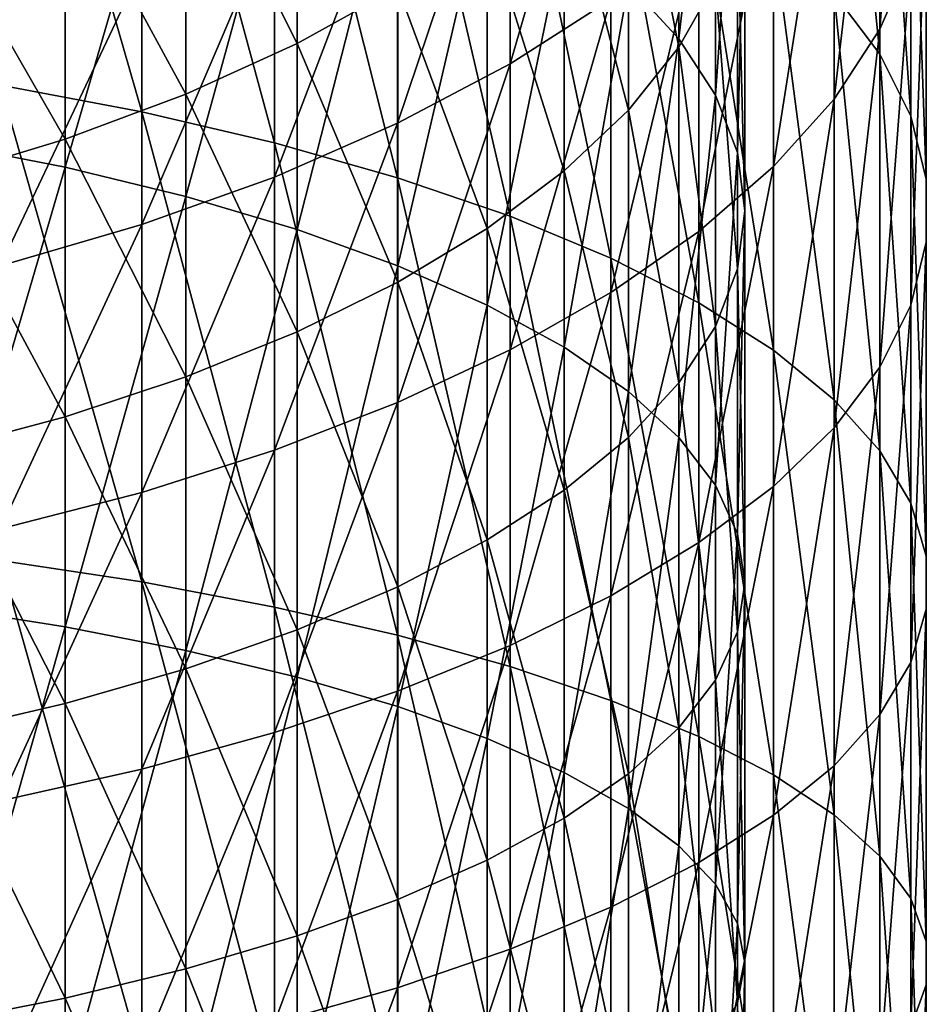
# Model space of a CAD drawing. Header units: metres. Extents: x -22 to 73, y -229 to 22.
# Tile 59 of 256: x 6.57 to 13.98, y -37.1 to -29.05. Entities that reach past the tile are written whole.
import ezdxf

# ---------------------------------------------------------------- set-up
doc = ezdxf.new("R2010")
doc.units = ezdxf.units.M
doc.layers.add('solid_509500_SW0001', color=7, linetype='CONTINUOUS')

msp = doc.modelspace()

# ---------------------------------------------------------------- linework, layer by layer
at = {"layer": 'solid_509500_SW0001'}
for points in [[(13.605362, -29.335226, 304.575439), (13.605362, -26.180338, 303.125824), (13.230011, -25.609062, 304.269409)], [(13.230011, -28.839617, 305.753784), (13.605362, -29.335226, 304.575439), (13.230011, -25.609062, 304.269409)], [(7.568972, -29.806974, 313.827881), (7.568972, -26.048702, 312.389343), (6.415171, -25.790436, 313.003387)], [(6.415171, -29.589233, 314.457428), (7.568972, -29.806974, 313.827881), (6.415171, -25.790436, 313.003387)], [(13.605362, -29.130388, 297.220428), (13.605362, -26.454784, 295.773071), (13.8575, -25.795198, 296.902832)], [(13.8575, -28.545755, 298.390747), (13.605362, -29.130388, 297.220428), (13.8575, -25.795198, 296.902832)], [(8.654225, -30.05958, 313.097534), (8.654225, -26.348322, 311.677002), (7.568972, -26.048702, 312.389343)], [(7.568972, -29.806974, 313.827881), (8.654225, -30.05958, 313.097534), (7.568972, -26.048702, 312.389343)], [(11.961754, -29.208086, 304.877747), (11.548494, -28.760296, 305.942383), (11.961754, -26.033787, 303.419189)], [(11.961754, -29.208086, 304.877747), (11.961754, -26.033787, 303.419189), (12.259816, -26.565557, 302.354706)], [(13.8575, -29.842424, 303.369568), (13.8575, -26.764971, 301.955505), (13.605362, -26.180338, 303.125824)], [(13.605362, -29.335226, 304.575439), (13.8575, -29.842424, 303.369568), (13.605362, -26.180338, 303.125824)], [(5.892459, -30.05328, 313.115753), (5.892459, -26.340849, 311.694763), (6.944628, -26.585352, 311.113434)], [(9.661106, -30.344759, 312.27298), (9.661106, -26.686579, 310.872772), (8.654225, -26.348322, 311.677002)], [(8.654225, -30.05958, 313.097534), (9.661106, -30.344759, 312.27298), (8.654225, -26.348322, 311.677002)], [(13.230011, -29.701662, 296.076843), (13.230011, -27.0993, 294.669128), (13.605362, -26.454784, 295.773071)], [(13.605362, -29.130388, 297.220428), (13.230011, -29.701662, 296.076843), (13.605362, -26.454784, 295.773071)], [(12.259816, -29.669424, 303.780884), (11.961754, -29.208086, 304.877747), (12.259816, -26.565557, 302.354706)], [(12.259816, -29.669424, 303.780884), (12.259816, -26.565557, 302.354706), (12.439809, -27.107822, 301.269196)], [(6.944628, -30.259417, 312.519745), (5.892459, -30.05328, 313.115753), (6.944628, -26.585352, 311.113434)], [(6.944628, -30.259417, 312.519745), (6.944628, -26.585352, 311.113434), (7.929916, -26.868662, 310.43985)], [(10.580494, -29.413063, 290.705994), (10.580494, -27.160984, 289.290863), (11.404063, -26.575211, 290.158966)], [(11.404063, -28.885052, 291.610413), (10.580494, -29.413063, 290.705994), (11.404063, -26.575211, 290.158966)], [(11.961754, -29.276939, 296.927063), (11.961754, -26.620123, 295.489868), (11.548494, -27.202452, 294.492432)], [(11.961754, -29.276939, 296.927063), (12.259816, -28.745169, 297.991547), (11.961754, -26.620123, 295.489868)], [(10.580494, -30.659933, 311.361725), (10.580494, -27.060411, 309.983948), (9.661106, -26.686579, 310.872772)], [(9.661106, -30.344759, 312.27298), (10.580494, -30.659933, 311.361725), (9.661106, -26.686579, 310.872772)], [(13.984142, -30.356619, 302.147034), (13.984142, -27.357666, 300.769043), (13.8575, -26.764971, 301.955505)], [(13.8575, -29.842424, 303.369568), (13.984142, -30.356619, 302.147034), (13.8575, -26.764971, 301.955505)], [(7.929916, -30.498272, 311.829132), (6.944628, -30.259417, 312.519745), (7.929916, -26.868662, 310.43985)], [(7.929916, -30.498272, 311.829132), (7.929916, -26.868662, 310.43985), (8.838835, -27.188049, 309.680481)], [(8.838835, -29.247078, 290.990295), (8.838835, -26.976839, 289.563782), (7.929916, -27.437622, 288.88089)], [(8.838835, -29.247078, 290.990295), (9.662631, -28.788813, 291.775238), (8.838835, -26.976839, 289.563782)], [(11.404063, -31.002245, 310.372009), (11.404063, -27.466434, 309.018616), (10.580494, -27.060411, 309.983948)], [(10.580494, -30.659933, 311.361725), (11.404063, -31.002245, 310.372009), (10.580494, -27.060411, 309.983948)], [(12.439809, -30.139868, 302.662354), (12.259816, -29.669424, 303.780884), (12.439809, -27.107822, 301.269196)], [(12.439809, -30.139868, 302.662354), (12.439809, -27.107822, 301.269196), (12.5, -27.655363, 300.173126)], [(12.734848, -30.254406, 294.970367), (12.734848, -27.722908, 293.600983), (13.230011, -27.0993, 294.669128)], [(13.230011, -29.701662, 296.076843), (12.734848, -30.254406, 294.970367), (13.230011, -27.0993, 294.669128)], [(8.838835, -30.767542, 311.050598), (7.929916, -30.498272, 311.829132), (8.838835, -27.188049, 309.680481)], [(8.838835, -30.767542, 311.050598), (8.838835, -27.188049, 309.680481), (9.662631, -27.54044, 308.842651)], [(9.661106, -29.899214, 289.873291), (9.661106, -27.700315, 288.491577), (10.580494, -27.160984, 289.290863)], [(10.580494, -29.413063, 290.705994), (9.661106, -29.899214, 289.873291), (10.580494, -27.160984, 289.290863)], [(11.548494, -29.793093, 295.893829), (11.548494, -27.202452, 294.492432), (11.024015, -27.761553, 293.53479)], [(11.548494, -29.793093, 295.893829), (11.961754, -29.276939, 296.927063), (11.548494, -27.202452, 294.492432)], [(13.984142, -30.873152, 300.918945), (13.984142, -27.953058, 299.577209), (13.984142, -27.357666, 300.769043)], [(13.984142, -30.356619, 302.147034), (13.984142, -30.873152, 300.918945), (13.984142, -27.357666, 300.769043)], [(7.929916, -29.662424, 290.27887), (7.929916, -27.437622, 288.88089), (6.944628, -27.846355, 288.275146)], [(7.929916, -29.662424, 290.27887), (8.838835, -29.247078, 290.990295), (7.929916, -27.437622, 288.88089)], [(12.124355, -31.368597, 309.312775), (12.124355, -27.90097, 307.985474), (11.404063, -27.466434, 309.018616)], [(11.404063, -31.002245, 310.372009), (12.124355, -31.368597, 309.312775), (11.404063, -27.466434, 309.018616)], [(9.662631, -31.064638, 310.191589), (8.838835, -30.767542, 311.050598), (9.662631, -27.54044, 308.842651)], [(9.662631, -31.064638, 310.191589), (9.662631, -27.54044, 308.842651), (10.393371, -27.922438, 307.934448)], [(12.5, -30.614885, 301.53299), (12.5, -27.655363, 300.173126), (12.439809, -28.202902, 299.077057)], [(12.5, -30.614885, 301.53299), (12.439809, -30.139868, 302.662354), (12.5, -27.655363, 300.173126)], [(8.654225, -30.3391, 289.119843), (8.654225, -28.188322, 287.768372), (9.661106, -27.700315, 288.491577)], [(9.661106, -29.899214, 289.873291), (8.654225, -30.3391, 289.119843), (9.661106, -27.700315, 288.491577)], [(11.024015, -30.28866, 294.901794), (11.024015, -27.761553, 293.53479), (10.393371, -28.292044, 292.626129)], [(11.024015, -30.28866, 294.901794), (11.548494, -29.793093, 295.893829), (11.024015, -27.761553, 293.53479)], [(12.124355, -30.783611, 293.911011), (12.124355, -28.319962, 292.578308), (12.734848, -27.722908, 293.600983)], [(12.734848, -30.254406, 294.970367), (12.124355, -30.783611, 293.911011), (12.734848, -27.722908, 293.600983)], [(6.944628, -30.030853, 289.647827), (6.944628, -27.846355, 288.275146), (5.892459, -28.199102, 287.75238)], [(6.944628, -30.030853, 289.647827), (7.929916, -29.662424, 290.27887), (6.944628, -27.846355, 288.275146)], [(10.393371, -31.386696, 309.260437), (9.662631, -31.064638, 310.191589), (10.393371, -27.922438, 307.934448)], [(10.393371, -31.386696, 309.260437), (10.393371, -27.922438, 307.934448), (11.024015, -28.330366, 306.964569)], [(12.734848, -31.755669, 308.193634), (12.734848, -28.360083, 306.893921), (12.124355, -27.90097, 307.985474)], [(12.124355, -31.368597, 309.312775), (12.734848, -31.755669, 308.193634), (12.124355, -27.90097, 307.985474)], [(13.8575, -31.387346, 299.696411), (13.8575, -28.545755, 298.390747), (13.984142, -27.953058, 299.577209)], [(13.984142, -30.873152, 300.918945), (13.8575, -31.387346, 299.696411), (13.984142, -27.953058, 299.577209)], [(5.892459, -30.348818, 289.10321), (6.944628, -30.030853, 289.647827), (5.892459, -28.199102, 287.75238)], [(7.568972, -30.728739, 288.452454), (7.568972, -28.620584, 287.127747), (8.654225, -28.188322, 287.768372)], [(8.654225, -30.3391, 289.119843), (7.568972, -30.728739, 288.452454), (8.654225, -28.188322, 287.768372)], [(12.439809, -31.089905, 300.403595), (12.439809, -28.202902, 299.077057), (12.259816, -28.745169, 297.991547)], [(12.439809, -31.089905, 300.403595), (12.5, -30.614885, 301.53299), (12.439809, -28.202902, 299.077057)], [(10.393371, -30.758867, 293.960541), (10.393371, -28.292044, 292.626129), (9.662631, -28.788813, 291.775238)], [(10.393371, -30.758867, 293.960541), (11.024015, -30.28866, 294.901794), (10.393371, -28.292044, 292.626129)], [(11.024015, -31.730616, 308.266052), (10.393371, -31.386696, 309.260437), (11.024015, -28.330366, 306.964569)], [(11.024015, -31.730616, 308.266052), (11.024015, -28.330366, 306.964569), (11.548494, -28.760296, 305.942383)], [(11.404063, -31.284489, 292.908356), (11.404063, -28.885052, 291.610413), (12.124355, -28.319962, 292.578308)], [(12.124355, -30.783611, 293.911011), (11.404063, -31.284489, 292.908356), (12.124355, -28.319962, 292.578308)], [(13.230011, -32.159958, 307.024719), (13.230011, -28.839617, 305.753784), (12.734848, -28.360083, 306.893921)], [(12.734848, -31.755669, 308.193634), (13.230011, -32.159958, 307.024719), (12.734848, -28.360083, 306.893921)], [(13.605362, -31.894547, 298.490509), (13.605362, -29.130388, 297.220428), (13.8575, -28.545755, 298.390747)], [(13.8575, -31.387346, 299.696411), (13.605362, -31.894547, 298.490509), (13.8575, -28.545755, 298.390747)], [(6.415171, -31.064602, 287.877167), (6.415171, -28.993189, 286.575562), (7.568972, -28.620584, 287.127747)], [(7.568972, -30.728739, 288.452454), (6.415171, -31.064602, 287.877167), (7.568972, -28.620584, 287.127747)], [(9.662631, -31.199184, 293.079132), (9.662631, -28.788813, 291.775238), (8.838835, -29.247078, 290.990295)], [(9.662631, -31.199184, 293.079132), (10.393371, -30.758867, 293.960541), (9.662631, -28.788813, 291.775238)], [(11.548494, -32.093082, 307.218048), (11.024015, -31.730616, 308.266052), (11.548494, -28.760296, 305.942383)], [(11.548494, -32.093082, 307.218048), (11.548494, -28.760296, 305.942383), (11.961754, -29.208086, 304.877747)], [(12.259816, -31.560349, 299.285095), (12.259816, -28.745169, 297.991547), (11.961754, -29.276939, 296.927063)], [(12.259816, -31.560349, 299.285095), (12.439809, -31.089905, 300.403595), (12.259816, -28.745169, 297.991547)], [(10.580494, -31.752499, 291.971497), (10.580494, -29.413063, 290.705994), (11.404063, -28.885052, 291.610413)], [(11.404063, -31.284489, 292.908356), (10.580494, -31.752499, 291.971497), (11.404063, -28.885052, 291.610413)], [(13.605362, -32.577801, 305.816589), (13.605362, -29.335226, 304.575439), (13.230011, -28.839617, 305.753784)], [(13.230011, -32.159958, 307.024719), (13.605362, -32.577801, 305.816589), (13.230011, -28.839617, 305.753784)], [(13.230011, -32.390156, 297.312164), (13.230011, -29.701662, 296.076843), (13.605362, -29.130388, 297.220428)], [(13.605362, -31.894547, 298.490509), (13.230011, -32.390156, 297.312164), (13.605362, -29.130388, 297.220428)], [(11.961754, -32.470608, 306.126526), (11.548494, -32.093082, 307.218048), (11.961754, -29.208086, 304.877747)], [(11.961754, -32.470608, 306.126526), (11.961754, -29.208086, 304.877747), (12.259816, -29.669424, 303.780884)], [(8.838835, -31.605373, 292.266022), (8.838835, -29.247078, 290.990295), (7.929916, -29.662424, 290.27887)], [(8.838835, -31.605373, 292.266022), (9.662631, -31.199184, 293.079132), (8.838835, -29.247078, 290.990295)], [(11.961754, -32.021687, 298.188232), (11.961754, -29.276939, 296.927063), (11.548494, -29.793093, 295.893829)], [(11.961754, -32.021687, 298.188232), (12.259816, -31.560349, 299.285095), (11.961754, -29.276939, 296.927063)], [(13.8575, -33.005413, 304.580231), (13.8575, -29.842424, 303.369568), (13.605362, -29.335226, 304.575439)], [(13.605362, -32.577801, 305.816589), (13.8575, -33.005413, 304.580231), (13.605362, -29.335226, 304.575439)], [(9.661106, -32.183403, 291.108917), (9.661106, -29.899214, 289.873291), (10.580494, -29.413063, 290.705994)], [(10.580494, -31.752499, 291.971497), (9.661106, -32.183403, 291.108917), (10.580494, -29.413063, 290.705994)], [(7.568972, -33.650928, 315.018677), (7.568972, -29.806974, 313.827881), (6.415171, -29.589233, 314.457428)], [(6.415171, -33.474636, 315.661102), (7.568972, -33.650928, 315.018677), (6.415171, -29.589233, 314.457428)], [(7.929916, -31.973522, 291.529053), (7.929916, -29.662424, 290.27887), (6.944628, -30.030853, 289.647827)], [(7.929916, -31.973522, 291.529053), (8.838835, -31.605373, 292.266022), (7.929916, -29.662424, 290.27887)], [(12.259816, -32.859558, 305.001953), (11.961754, -32.470608, 306.126526), (12.259816, -29.669424, 303.780884)], [(12.259816, -32.859558, 305.001953), (12.259816, -29.669424, 303.780884), (12.439809, -30.139868, 302.662354)], [(12.734848, -32.86969, 296.172058), (12.734848, -30.254406, 294.970367), (13.230011, -29.701662, 296.076843)], [(13.230011, -32.390156, 297.312164), (12.734848, -32.86969, 296.172058), (13.230011, -29.701662, 296.076843)], [(8.654225, -33.85545, 314.273438), (8.654225, -30.05958, 313.097534), (7.568972, -29.806974, 313.827881)], [(7.568972, -33.650928, 315.018677), (8.654225, -33.85545, 314.273438), (7.568972, -29.806974, 313.827881)], [(11.548494, -32.469475, 297.123596), (11.548494, -29.793093, 295.893829), (11.024015, -30.28866, 294.901794)], [(11.548494, -32.469475, 297.123596), (11.961754, -32.021687, 298.188232), (11.548494, -29.793093, 295.893829)], [(13.984142, -33.438923, 303.326843), (13.984142, -30.356619, 302.147034), (13.8575, -29.842424, 303.369568)], [(13.8575, -33.005413, 304.580231), (13.984142, -33.438923, 303.326843), (13.8575, -29.842424, 303.369568)], [(8.654225, -32.573303, 290.32843), (8.654225, -30.3391, 289.119843), (9.661106, -29.899214, 289.873291)], [(9.661106, -32.183403, 291.108917), (8.654225, -32.573303, 290.32843), (9.661106, -29.899214, 289.873291)], [(6.944628, -32.300083, 290.875336), (6.944628, -30.030853, 289.647827), (5.892459, -30.348818, 289.10321)], [(6.944628, -32.300083, 290.875336), (7.929916, -31.973522, 291.529053), (6.944628, -30.030853, 289.647827)], [(5.892459, -33.850349, 314.292023), (5.892459, -30.05328, 313.115753), (6.944628, -30.259417, 312.519745)], [(9.661106, -34.086342, 313.432068), (9.661106, -30.344759, 312.27298), (8.654225, -30.05958, 313.097534)], [(8.654225, -33.85545, 314.273438), (9.661106, -34.086342, 313.432068), (8.654225, -30.05958, 313.097534)], [(12.439809, -33.256184, 303.855194), (12.259816, -32.859558, 305.001953), (12.439809, -30.139868, 302.662354)], [(12.439809, -33.256184, 303.855194), (12.439809, -30.139868, 302.662354), (12.5, -30.614885, 301.53299)], [(6.944628, -34.017246, 313.683868), (5.892459, -33.850349, 314.292023), (6.944628, -30.259417, 312.519745)], [(6.944628, -34.017246, 313.683868), (6.944628, -30.259417, 312.519745), (7.929916, -30.498272, 311.829132)], [(12.124355, -33.3288, 295.080505), (12.124355, -30.783611, 293.911011), (12.734848, -30.254406, 294.970367)], [(12.734848, -32.86969, 296.172058), (12.124355, -33.3288, 295.080505), (12.734848, -30.254406, 294.970367)], [(5.892459, -32.581917, 290.311188), (6.944628, -32.300083, 290.875336), (5.892459, -30.348818, 289.10321)], [(7.568972, -32.918663, 289.637085), (7.568972, -30.728739, 288.452454), (8.654225, -30.3391, 289.119843)], [(8.654225, -32.573303, 290.32843), (7.568972, -32.918663, 289.637085), (8.654225, -30.3391, 289.119843)], [(10.580494, -34.341518, 312.502228), (10.580494, -30.659933, 311.361725), (9.661106, -30.344759, 312.27298)], [(9.661106, -34.086342, 313.432068), (10.580494, -34.341518, 312.502228), (9.661106, -30.344759, 312.27298)], [(11.024015, -32.899406, 296.10141), (11.024015, -30.28866, 294.901794), (10.393371, -30.758867, 293.960541)], [(11.024015, -32.899406, 296.10141), (11.548494, -32.469475, 297.123596), (11.024015, -30.28866, 294.901794)], [(13.984142, -33.874405, 302.067719), (13.984142, -30.873152, 300.918945), (13.984142, -30.356619, 302.147034)], [(13.984142, -33.438923, 303.326843), (13.984142, -33.874405, 302.067719), (13.984142, -30.356619, 302.147034)], [(7.929916, -34.210632, 312.979187), (6.944628, -34.017246, 313.683868), (7.929916, -30.498272, 311.829132)], [(7.929916, -34.210632, 312.979187), (7.929916, -30.498272, 311.829132), (8.838835, -30.767542, 311.050598)], [(11.404063, -34.618668, 311.49231), (11.404063, -31.002245, 310.372009), (10.580494, -30.659933, 311.361725)], [(10.580494, -34.341518, 312.502228), (11.404063, -34.618668, 311.49231), (10.580494, -30.659933, 311.361725)], [(12.5, -33.656662, 302.697266), (12.5, -30.614885, 301.53299), (12.439809, -31.089905, 300.403595)], [(12.5, -33.656662, 302.697266), (12.439809, -33.256184, 303.855194), (12.5, -30.614885, 301.53299)], [(6.415171, -33.216362, 289.041138), (6.415171, -31.064602, 287.877167), (7.568972, -30.728739, 288.452454)], [(7.568972, -32.918663, 289.637085), (6.415171, -33.216362, 289.041138), (7.568972, -30.728739, 288.452454)], [(8.838835, -34.428642, 312.184753), (7.929916, -34.210632, 312.979187), (8.838835, -30.767542, 311.050598)], [(8.838835, -34.428642, 312.184753), (8.838835, -30.767542, 311.050598), (9.662631, -31.064638, 310.191589)], [(10.393371, -33.307335, 295.131531), (10.393371, -30.758867, 293.960541), (9.662631, -31.199184, 293.079132)], [(10.393371, -33.307335, 295.131531), (11.024015, -32.899406, 296.10141), (10.393371, -30.758867, 293.960541)], [(11.404063, -33.763336, 294.047363), (11.404063, -31.284489, 292.908356), (12.124355, -30.783611, 293.911011)], [(12.124355, -33.3288, 295.080505), (11.404063, -33.763336, 294.047363), (12.124355, -30.783611, 293.911011)], [(13.8575, -34.307915, 300.814301), (13.8575, -31.387346, 299.696411), (13.984142, -30.873152, 300.918945)], [(13.984142, -33.874405, 302.067719), (13.8575, -34.307915, 300.814301), (13.984142, -30.873152, 300.918945)], [(9.662631, -34.669182, 311.308228), (8.838835, -34.428642, 312.184753), (9.662631, -31.064638, 310.191589)], [(9.662631, -34.669182, 311.308228), (9.662631, -31.064638, 310.191589), (10.393371, -31.386696, 309.260437)], [(12.124355, -34.915279, 310.411469), (12.124355, -31.368597, 309.312775), (11.404063, -31.002245, 310.372009)], [(11.404063, -34.618668, 311.49231), (12.124355, -34.915279, 310.411469), (11.404063, -31.002245, 310.372009)], [(12.439809, -34.057144, 301.539368), (12.439809, -31.089905, 300.403595), (12.259816, -31.560349, 299.285095)], [(12.439809, -34.057144, 301.539368), (12.5, -33.656662, 302.697266), (12.439809, -31.089905, 300.403595)], [(9.662631, -33.689331, 294.223297), (9.662631, -31.199184, 293.079132), (8.838835, -31.605373, 292.266022)], [(9.662631, -33.689331, 294.223297), (10.393371, -33.307335, 295.131531), (9.662631, -31.199184, 293.079132)], [(10.580494, -34.169361, 293.082001), (10.580494, -31.752499, 291.971497), (11.404063, -31.284489, 292.908356)], [(11.404063, -33.763336, 294.047363), (10.580494, -34.169361, 293.082001), (11.404063, -31.284489, 292.908356)], [(10.393371, -34.929935, 310.358093), (9.662631, -34.669182, 311.308228), (10.393371, -31.386696, 309.260437)], [(10.393371, -34.929935, 310.358093), (10.393371, -31.386696, 309.260437), (11.024015, -31.730616, 308.266052)], [(12.734848, -35.228668, 309.269501), (12.734848, -31.755669, 308.193634), (12.124355, -31.368597, 309.312775)], [(12.124355, -34.915279, 310.411469), (12.734848, -35.228668, 309.269501), (12.124355, -31.368597, 309.312775)], [(13.605362, -34.735527, 299.577942), (13.605362, -31.894547, 298.490509), (13.8575, -31.387346, 299.696411)], [(13.8575, -34.307915, 300.814301), (13.605362, -34.735527, 299.577942), (13.8575, -31.387346, 299.696411)], [(12.259816, -34.45377, 300.392609), (12.259816, -31.560349, 299.285095), (11.961754, -32.021687, 298.188232)], [(12.259816, -34.45377, 300.392609), (12.439809, -34.057144, 301.539368), (12.259816, -31.560349, 299.285095)], [(8.838835, -34.041721, 293.385468), (8.838835, -31.605373, 292.266022), (7.929916, -31.973522, 291.529053)], [(8.838835, -34.041721, 293.385468), (9.662631, -33.689331, 294.223297), (8.838835, -31.605373, 292.266022)], [(9.661106, -34.543194, 292.193207), (9.661106, -32.183403, 291.108917), (10.580494, -31.752499, 291.971497)], [(10.580494, -34.169361, 293.082001), (9.661106, -34.543194, 292.193207), (10.580494, -31.752499, 291.971497)], [(11.024015, -35.208385, 309.343414), (10.393371, -34.929935, 310.358093), (11.024015, -31.730616, 308.266052)], [(11.024015, -35.208385, 309.343414), (11.024015, -31.730616, 308.266052), (11.548494, -32.093082, 307.218048)], [(13.230011, -35.555996, 308.076752), (13.230011, -32.159958, 307.024719), (12.734848, -31.755669, 308.193634)], [(12.734848, -35.228668, 309.269501), (13.230011, -35.555996, 308.076752), (12.734848, -31.755669, 308.193634)], [(13.230011, -35.15337, 298.369843), (13.230011, -32.390156, 297.312164), (13.605362, -31.894547, 298.490509)], [(13.605362, -34.735527, 299.577942), (13.230011, -35.15337, 298.369843), (13.605362, -31.894547, 298.490509)], [(7.929916, -34.361111, 292.626129), (7.929916, -31.973522, 291.529053), (6.944628, -32.300083, 290.875336)], [(7.929916, -34.361111, 292.626129), (8.838835, -34.041721, 293.385468), (7.929916, -31.973522, 291.529053)], [(11.961754, -34.84272, 299.268036), (11.961754, -32.021687, 298.188232), (11.548494, -32.469475, 297.123596)], [(11.961754, -34.84272, 299.268036), (12.259816, -34.45377, 300.392609), (11.961754, -32.021687, 298.188232)], [(11.548494, -35.501854, 308.274048), (11.024015, -35.208385, 309.343414), (11.548494, -32.093082, 307.218048)], [(11.548494, -35.501854, 308.274048), (11.548494, -32.093082, 307.218048), (11.961754, -32.470608, 306.126526)], [(8.654225, -34.881451, 291.388977), (8.654225, -32.573303, 290.32843), (9.661106, -32.183403, 291.108917)], [(9.661106, -34.543194, 292.193207), (8.654225, -34.881451, 291.388977), (9.661106, -32.183403, 291.108917)], [(13.605362, -35.894299, 306.843994), (13.605362, -32.577801, 305.816589), (13.230011, -32.159958, 307.024719)], [(13.230011, -35.555996, 308.076752), (13.605362, -35.894299, 306.843994), (13.230011, -32.159958, 307.024719)], [(6.944628, -34.644421, 291.952545), (6.944628, -32.300083, 290.875336), (5.892459, -32.581917, 290.311188)], [(6.944628, -34.644421, 291.952545), (7.929916, -34.361111, 292.626129), (6.944628, -32.300083, 290.875336)], [(12.734848, -35.557659, 297.200928), (12.734848, -32.86969, 296.172058), (13.230011, -32.390156, 297.312164)], [(13.230011, -35.15337, 298.369843), (12.734848, -35.557659, 297.200928), (13.230011, -32.390156, 297.312164)], [(11.548494, -35.220245, 298.176483), (11.548494, -32.469475, 297.123596), (11.024015, -32.899406, 296.10141)], [(11.548494, -35.220245, 298.176483), (11.961754, -34.84272, 299.268036), (11.548494, -32.469475, 297.123596)], [(11.961754, -35.807514, 307.160248), (11.548494, -35.501854, 308.274048), (11.961754, -32.470608, 306.126526)], [(11.961754, -35.807514, 307.160248), (11.961754, -32.470608, 306.126526), (12.259816, -32.859558, 305.001953)], [(5.892459, -34.888924, 291.371216), (6.944628, -34.644421, 291.952545), (5.892459, -32.581917, 290.311188)], [(7.568972, -35.181068, 290.676605), (7.568972, -32.918663, 289.637085), (8.654225, -32.573303, 290.32843)], [(8.654225, -34.881451, 291.388977), (7.568972, -35.181068, 290.676605), (8.654225, -32.573303, 290.32843)], [(13.8575, -36.240509, 305.582428), (13.8575, -33.005413, 304.580231), (13.605362, -32.577801, 305.816589)], [(13.605362, -35.894299, 306.843994), (13.8575, -36.240509, 305.582428), (13.605362, -32.577801, 305.816589)], [(6.415171, -35.439335, 290.062561), (6.415171, -33.216362, 289.041138), (7.568972, -32.918663, 289.637085)], [(7.568972, -35.181068, 290.676605), (6.415171, -35.439335, 290.062561), (7.568972, -32.918663, 289.637085)], [(11.024015, -35.582714, 297.128479), (11.024015, -32.899406, 296.10141), (10.393371, -33.307335, 295.131531)], [(11.024015, -35.582714, 297.128479), (11.548494, -35.220245, 298.176483), (11.024015, -32.899406, 296.10141)], [(12.259816, -36.122421, 306.012726), (11.961754, -35.807514, 307.160248), (12.259816, -32.859558, 305.001953)], [(12.124355, -35.944733, 296.081787), (12.124355, -33.3288, 295.080505), (12.734848, -32.86969, 296.172058)], [(12.734848, -35.557659, 297.200928), (12.124355, -35.944733, 296.081787), (12.734848, -32.86969, 296.172058)], [(12.259816, -36.122421, 306.012726), (12.259816, -32.859558, 305.001953), (12.439809, -33.256184, 303.855194)], [(13.984142, -36.591499, 304.303467), (13.984142, -33.438923, 303.326843), (13.8575, -33.005413, 304.580231)], [(13.8575, -36.240509, 305.582428), (13.984142, -36.591499, 304.303467), (13.8575, -33.005413, 304.580231)], [(10.393371, -35.926632, 296.134125), (10.393371, -33.307335, 295.131531), (9.662631, -33.689331, 294.223297)], [(10.393371, -35.926632, 296.134125), (11.024015, -35.582714, 297.128479), (10.393371, -33.307335, 295.131531)], [(11.404063, -36.311081, 295.022552), (11.404063, -33.763336, 294.047363), (12.124355, -33.3288, 295.080505)], [(12.124355, -35.944733, 296.081787), (11.404063, -36.311081, 295.022552), (12.124355, -33.3288, 295.080505)], [(12.439809, -36.443542, 304.84259), (12.259816, -36.122421, 306.012726), (12.439809, -33.256184, 303.855194)], [(12.439809, -36.443542, 304.84259), (12.439809, -33.256184, 303.855194), (12.5, -33.656662, 302.697266)], [(7.568972, -37.564255, 315.956696), (7.568972, -33.650928, 315.018677), (6.415171, -33.474636, 315.661102)], [(6.415171, -37.430161, 316.609222), (7.568972, -37.564255, 315.956696), (6.415171, -33.474636, 315.661102)], [(13.984142, -36.94408, 303.018646), (13.984142, -33.874405, 302.067719), (13.984142, -33.438923, 303.326843)], [(13.984142, -36.591499, 304.303467), (13.984142, -36.94408, 303.018646), (13.984142, -33.438923, 303.326843)], [(8.654225, -37.719822, 315.199707), (8.654225, -33.85545, 314.273438), (7.568972, -33.650928, 315.018677)], [(7.568972, -37.564255, 315.956696), (8.654225, -37.719822, 315.199707), (7.568972, -33.650928, 315.018677)], [(12.5, -36.767788, 303.661072), (12.5, -33.656662, 302.697266), (12.439809, -34.057144, 301.539368)], [(12.5, -36.767788, 303.661072), (12.439809, -36.443542, 304.84259), (12.5, -33.656662, 302.697266)], [(9.662631, -36.248688, 295.202942), (9.662631, -33.689331, 294.223297), (8.838835, -34.041721, 293.385468)], [(9.662631, -36.248688, 295.202942), (10.393371, -35.926632, 296.134125), (9.662631, -33.689331, 294.223297)], [(10.580494, -36.653393, 294.032806), (10.580494, -34.169361, 293.082001), (11.404063, -33.763336, 294.047363)], [(11.404063, -36.311081, 295.022552), (10.580494, -36.653393, 294.032806), (11.404063, -33.763336, 294.047363)], [(5.892459, -37.715942, 315.218597), (5.892459, -33.850349, 314.292023), (6.944628, -34.017246, 313.683868)], [(9.661106, -37.895447, 314.345123), (9.661106, -34.086342, 313.432068), (8.654225, -33.85545, 314.273438)], [(8.654225, -37.719822, 315.199707), (9.661106, -37.895447, 314.345123), (8.654225, -33.85545, 314.273438)], [(13.8575, -37.295071, 301.739685), (13.8575, -34.307915, 300.814301), (13.984142, -33.874405, 302.067719)], [(13.984142, -36.94408, 303.018646), (13.8575, -37.295071, 301.739685), (13.984142, -33.874405, 302.067719)], [(6.944628, -37.842892, 314.600861), (5.892459, -37.715942, 315.218597), (6.944628, -34.017246, 313.683868)], [(6.944628, -37.842892, 314.600861), (6.944628, -34.017246, 313.683868), (7.929916, -34.210632, 312.979187)], [(8.838835, -36.545784, 294.343964), (8.838835, -34.041721, 293.385468), (7.929916, -34.361111, 292.626129)], [(8.838835, -36.545784, 294.343964), (9.662631, -36.248688, 295.202942), (8.838835, -34.041721, 293.385468)], [(12.439809, -37.092037, 302.479523), (12.439809, -34.057144, 301.539368), (12.259816, -34.45377, 300.392609)], [(12.439809, -37.092037, 302.479523), (12.5, -36.767788, 303.661072), (12.439809, -34.057144, 301.539368)], [(10.580494, -38.089546, 313.400635), (10.580494, -34.341518, 312.502228), (9.661106, -34.086342, 313.432068)], [(9.661106, -37.895447, 314.345123), (10.580494, -38.089546, 313.400635), (9.661106, -34.086342, 313.432068)], [(7.929916, -37.989986, 313.885071), (6.944628, -37.842892, 314.600861), (7.929916, -34.210632, 312.979187)], [(7.929916, -37.989986, 313.885071), (7.929916, -34.210632, 312.979187), (8.838835, -34.428642, 312.184753)], [(9.661106, -36.968567, 293.121552), (9.661106, -34.543194, 292.193207), (10.580494, -34.169361, 293.082001)], [(10.580494, -36.653393, 294.032806), (9.661106, -36.968567, 293.121552), (10.580494, -34.169361, 293.082001)], [(7.929916, -36.815056, 293.565399), (7.929916, -34.361111, 292.626129), (6.944628, -34.644421, 291.952545)], [(7.929916, -36.815056, 293.565399), (8.838835, -36.545784, 294.343964), (7.929916, -34.361111, 292.626129)], [(11.404063, -38.300358, 312.374817), (11.404063, -34.618668, 311.49231), (10.580494, -34.341518, 312.502228)], [(10.580494, -38.089546, 313.400635), (11.404063, -38.300358, 312.374817), (10.580494, -34.341518, 312.502228)], [(13.605362, -37.641281, 300.478119), (13.605362, -34.735527, 299.577942), (13.8575, -34.307915, 300.814301)], [(13.8575, -37.295071, 301.739685), (13.605362, -37.641281, 300.478119), (13.8575, -34.307915, 300.814301)], [(8.838835, -38.155815, 313.078156), (7.929916, -37.989986, 313.885071), (8.838835, -34.428642, 312.184753)], [(8.838835, -38.155815, 313.078156), (8.838835, -34.428642, 312.184753), (9.662631, -34.669182, 311.308228)], [(12.259816, -37.413158, 301.309387), (12.259816, -34.45377, 300.392609), (11.961754, -34.84272, 299.268036)], [(12.259816, -37.413158, 301.309387), (12.439809, -37.092037, 302.479523), (12.259816, -34.45377, 300.392609)], [(8.654225, -37.25375, 292.297028), (8.654225, -34.881451, 291.388977), (9.661106, -34.543194, 292.193207)], [(9.661106, -36.968567, 293.121552), (8.654225, -37.25375, 292.297028), (9.661106, -34.543194, 292.193207)], [(12.124355, -38.52597, 311.276947), (12.124355, -34.915279, 310.411469), (11.404063, -34.618668, 311.49231)], [(11.404063, -38.300358, 312.374817), (12.124355, -38.52597, 311.276947), (11.404063, -34.618668, 311.49231)], [(6.944628, -37.053909, 292.874817), (6.944628, -34.644421, 291.952545), (5.892459, -34.888924, 291.371216)], [(6.944628, -37.053909, 292.874817), (7.929916, -36.815056, 293.565399), (6.944628, -34.644421, 291.952545)], [(9.662631, -38.338779, 312.187836), (8.838835, -38.155815, 313.078156), (9.662631, -34.669182, 311.308228)], [(9.662631, -38.338779, 312.187836), (9.662631, -34.669182, 311.308228), (10.393371, -34.929935, 310.358093)], [(13.230011, -37.979584, 299.245361), (13.230011, -35.15337, 298.369843), (13.605362, -34.735527, 299.577942)], [(13.605362, -37.641281, 300.478119), (13.230011, -37.979584, 299.245361), (13.605362, -34.735527, 299.577942)], [(11.961754, -37.728065, 300.161865), (11.961754, -34.84272, 299.268036), (11.548494, -35.220245, 298.176483)], [(11.961754, -37.728065, 300.161865), (12.259816, -37.413158, 301.309387), (11.961754, -34.84272, 299.268036)], [(5.892459, -37.260048, 292.278809), (6.944628, -37.053909, 292.874817), (5.892459, -34.888924, 291.371216)], [(7.568972, -37.506351, 291.56665), (7.568972, -35.181068, 290.676605), (8.654225, -34.881451, 291.388977)], [(8.654225, -37.25375, 292.297028), (7.568972, -37.506351, 291.56665), (8.654225, -34.881451, 291.388977)], [(10.393371, -38.537117, 311.222717), (9.662631, -38.338779, 312.187836), (10.393371, -34.929935, 310.358093)], [(10.393371, -38.537117, 311.222717), (10.393371, -34.929935, 310.358093), (11.024015, -35.208385, 309.343414)], [(12.734848, -38.764347, 310.117004), (12.734848, -35.228668, 309.269501), (12.124355, -34.915279, 310.411469)], [(12.124355, -38.52597, 311.276947), (12.734848, -38.764347, 310.117004), (12.124355, -34.915279, 310.411469)], [(6.415171, -37.724094, 290.937103), (6.415171, -35.439335, 290.062561), (7.568972, -35.181068, 290.676605)], [(7.568972, -37.506351, 291.56665), (6.415171, -37.724094, 290.937103), (7.568972, -35.181068, 290.676605)], [(12.734848, -38.306911, 298.052612), (12.734848, -35.557659, 297.200928), (13.230011, -35.15337, 298.369843)], [(13.230011, -37.979584, 299.245361), (12.734848, -38.306911, 298.052612), (13.230011, -35.15337, 298.369843)], [(11.024015, -38.748917, 310.192078), (10.393371, -38.537117, 311.222717), (11.024015, -35.208385, 309.343414)], [(11.024015, -38.748917, 310.192078), (11.024015, -35.208385, 309.343414), (11.548494, -35.501854, 308.274048)], [(11.548494, -38.033726, 299.048065), (11.548494, -35.220245, 298.176483), (11.024015, -35.582714, 297.128479)], [(11.548494, -38.033726, 299.048065), (11.961754, -37.728065, 300.161865), (11.548494, -35.220245, 298.176483)], [(13.230011, -39.013325, 308.905457), (13.230011, -35.555996, 308.076752), (12.734848, -35.228668, 309.269501)], [(12.734848, -38.764347, 310.117004), (13.230011, -39.013325, 308.905457), (12.734848, -35.228668, 309.269501)], [(11.548494, -38.972141, 309.105865), (11.024015, -38.748917, 310.192078), (11.548494, -35.501854, 308.274048)], [(11.548494, -38.972141, 309.105865), (11.548494, -35.501854, 308.274048), (11.961754, -35.807514, 307.160248)], [(11.024015, -38.327194, 297.978699), (11.024015, -35.582714, 297.128479), (10.393371, -35.926632, 296.134125)], [(11.024015, -38.327194, 297.978699), (11.548494, -38.033726, 299.048065), (11.024015, -35.582714, 297.128479)], [(12.124355, -38.6203, 296.910645), (12.124355, -35.944733, 296.081787), (12.734848, -35.557659, 297.200928)], [(12.734848, -38.306911, 298.052612), (12.124355, -38.6203, 296.910645), (12.734848, -35.557659, 297.200928)], [(13.605362, -39.270649, 307.65332), (13.605362, -35.894299, 306.843994), (13.230011, -35.555996, 308.076752)], [(13.230011, -39.013325, 308.905457), (13.605362, -39.270649, 307.65332), (13.230011, -35.555996, 308.076752)], [(11.961754, -39.204639, 307.974518), (11.548494, -38.972141, 309.105865), (11.961754, -35.807514, 307.160248)], [(11.961754, -39.204639, 307.974518), (11.961754, -35.807514, 307.160248), (12.259816, -36.122421, 306.012726)], [(13.8575, -39.533993, 306.371857), (13.8575, -36.240509, 305.582428), (13.605362, -35.894299, 306.843994)], [(13.605362, -39.270649, 307.65332), (13.8575, -39.533993, 306.371857), (13.605362, -35.894299, 306.843994)], [(10.393371, -38.605644, 296.96402), (10.393371, -35.926632, 296.134125), (9.662631, -36.248688, 295.202942)], [(10.393371, -38.605644, 296.96402), (11.024015, -38.327194, 297.978699), (10.393371, -35.926632, 296.134125)], [(11.404063, -38.916912, 295.829803), (11.404063, -36.311081, 295.022552), (12.124355, -35.944733, 296.081787)], [(12.124355, -38.6203, 296.910645), (11.404063, -38.916912, 295.829803), (12.124355, -35.944733, 296.081787)], [(12.259816, -39.444168, 306.80896), (11.961754, -39.204639, 307.974518), (12.259816, -36.122421, 306.012726)], [(12.259816, -39.444168, 306.80896), (12.259816, -36.122421, 306.012726), (12.439809, -36.443542, 304.84259)], [(9.662631, -38.866398, 296.013885), (9.662631, -36.248688, 295.202942), (8.838835, -36.545784, 294.343964)], [(9.662631, -38.866398, 296.013885), (10.393371, -38.605644, 296.96402), (9.662631, -36.248688, 295.202942)], [(10.580494, -39.194061, 294.819885), (10.580494, -36.653393, 294.032806), (11.404063, -36.311081, 295.022552)], [(11.404063, -38.916912, 295.829803), (10.580494, -39.194061, 294.819885), (11.404063, -36.311081, 295.022552)], [(13.984142, -39.800968, 305.072754), (13.984142, -36.591499, 304.303467), (13.8575, -36.240509, 305.582428)], [(13.8575, -39.533993, 306.371857), (13.984142, -39.800968, 305.072754), (13.8575, -36.240509, 305.582428)], [(12.439809, -39.688427, 305.620392), (12.259816, -39.444168, 306.80896), (12.439809, -36.443542, 304.84259)], [(12.439809, -39.688427, 305.620392), (12.439809, -36.443542, 304.84259), (12.5, -36.767788, 303.661072)], [(8.838835, -39.106937, 295.13736), (8.838835, -36.545784, 294.343964), (7.929916, -36.815056, 293.565399)], [(8.838835, -39.106937, 295.13736), (9.662631, -38.866398, 296.013885), (8.838835, -36.545784, 294.343964)], [(13.984142, -40.069157, 303.767731), (13.984142, -36.94408, 303.018646), (13.984142, -36.591499, 304.303467)], [(13.984142, -39.800968, 305.072754), (13.984142, -40.069157, 303.767731), (13.984142, -36.591499, 304.303467)], [(9.661106, -39.449238, 293.890045), (9.661106, -36.968567, 293.121552), (10.580494, -36.653393, 294.032806)], [(10.580494, -39.194061, 294.819885), (9.661106, -39.449238, 293.890045), (10.580494, -36.653393, 294.032806)], [(12.5, -39.935062, 304.420258), (12.5, -36.767788, 303.661072), (12.439809, -37.092037, 302.479523)], [(12.5, -39.935062, 304.420258), (12.439809, -39.688427, 305.620392), (12.5, -36.767788, 303.661072)], [(7.929916, -39.324947, 294.342926), (7.929916, -36.815056, 293.565399), (6.944628, -37.053909, 292.874817)], [(7.929916, -39.324947, 294.342926), (8.838835, -39.106937, 295.13736), (7.929916, -36.815056, 293.565399)], [(13.8575, -40.336132, 302.468628), (13.8575, -37.295071, 301.739685), (13.984142, -36.94408, 303.018646)], [(13.984142, -40.069157, 303.767731), (13.8575, -40.336132, 302.468628), (13.984142, -36.94408, 303.018646)], [(8.654225, -39.68013, 293.048676), (8.654225, -37.25375, 292.297028), (9.661106, -36.968567, 293.121552)], [(9.661106, -39.449238, 293.890045), (8.654225, -39.68013, 293.048676), (9.661106, -36.968567, 293.121552)], [(6.944628, -39.518333, 293.638245), (6.944628, -37.053909, 292.874817), (5.892459, -37.260048, 292.278809)], [(6.944628, -39.518333, 293.638245), (7.929916, -39.324947, 294.342926), (6.944628, -37.053909, 292.874817)], [(12.439809, -40.181698, 303.220123), (12.439809, -37.092037, 302.479523), (12.259816, -37.413158, 301.309387)], [(12.439809, -40.181698, 303.220123), (12.5, -39.935062, 304.420258), (12.439809, -37.092037, 302.479523)]]:
    msp.add_3dface(points, dxfattribs=at)

doc.saveas('drawing.dxf')
